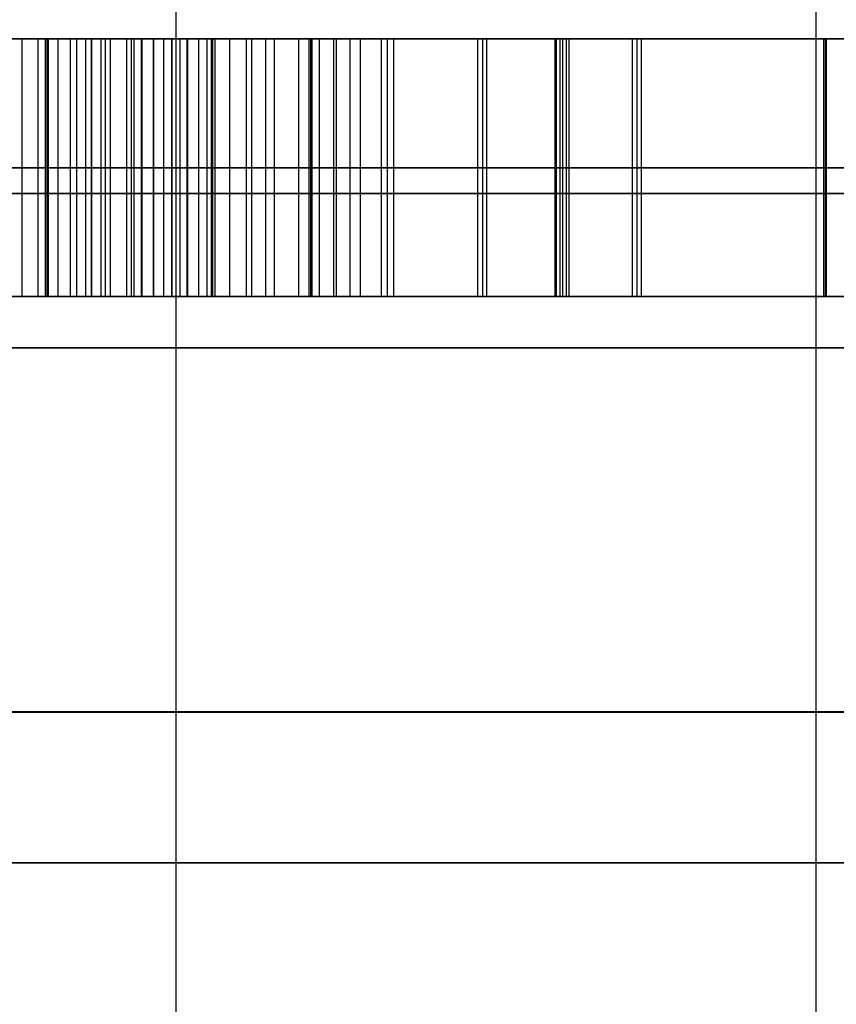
# Model space of a CAD drawing. Header units: millimetres. Extents: x 0 to 284, y -110 to 65.
# Tile 119 of 227: x 257.426 to 258.219, y -92.837 to -91.881. Entities that reach past the tile are written whole.
import ezdxf

# ---------------------------------------------------------------- set-up
doc = ezdxf.new("R2010")
doc.units = ezdxf.units.MM
doc.layers.add('Layer 01', color=7, linetype='Continuous', true_color=0x000000)

msp = doc.modelspace()

# ---------------------------------------------------------------- linework, layer by layer
at = {"layer": 'Layer 01'}
for p, q in [((257.57793, -106.2, 17.5149), (257.57793, -89.7, 17.5149)), ((257.45236, -91.9, 12.69545), (257.45236, -92.15, 12.69545)), ((257.49048, -92.15, 26.32869), (257.49048, -91.9, 26.32869)), ((257.53743, -92.15, 13.122), (257.53743, -91.9, 13.122)), ((257.61314, -91.9, 26.17273), (257.61314, -92.15, 26.17273)), ((257.65148, -92.15, 25.72203), (257.65148, -91.9, 25.72203)), ((257.66521, -92.15, 26.53177), (257.66521, -91.9, 26.53177)), ((257.70843, -91.9, 12.34987), (257.70843, -92.15, 12.34987)), ((257.73117, -92.15, 25.63278), (257.73117, -91.9, 25.63278)), ((257.78313, -91.9, 25.98374), (257.78313, -92.15, 25.98374)), ((257.87552, -91.9, 13.37794), (257.87552, -92.15, 13.37794)), ((257.94614, -92.15, 13.62921), (257.94614, -91.9, 13.62921)), ((257.94749, -92.15, 12.97914), (257.94749, -91.9, 12.97914)), ((257.95098, -92.15, 12.77917), (257.95098, -91.9, 12.77917)), ((257.95359, -92.15, 12.62919), (257.95359, -91.9, 12.62919)), ((257.95709, -92.15, 12.42922), (257.95709, -91.9, 12.42922)), ((257.9597, -92.15, 12.27924), (257.9597, -91.9, 12.27924)), ((258.02549, -91.9, 13.38056), (258.02549, -92.15, 13.38056)), ((258.20836, -91.9, 12.35859), (258.20836, -92.15, 12.35859)), ((257.87988, -92.025, 13.12798), (257.19498, -92.025, 13.11602)), ((257.1976, -92.025, 12.96605), (258.69737, -92.025, 12.99223)), ((257.20393, -92.025, 26.32368), (257.77702, -92.025, 26.33369)), ((257.613, -92.025, 26.1808), (257.20655, -92.025, 26.17371)), ((258.4509, -92.025, 12.78789), (257.45105, -92.025, 12.77044)), ((257.45105, -92.025, 12.77044), (257.45367, -92.025, 12.62046)), ((257.45367, -92.025, 12.62046), (258.45352, -92.025, 12.63792)), ((257.75687, -92.025, 26.53337), (257.57356, -92.025, 26.53017)), ((257.61328, -92.025, 26.16466), (257.613, -92.025, 26.1808)), ((257.62985, -92.025, 25.81229), (257.67311, -92.025, 25.63177)), ((257.78924, -92.025, 25.63379), (257.67311, -92.025, 25.63177)), ((258.20705, -92.025, 12.43358), (257.70712, -92.025, 12.42486)), ((257.70712, -92.025, 12.42486), (257.70974, -92.025, 12.27488)), ((257.70974, -92.025, 12.27488), (258.20967, -92.025, 12.28361)), ((257.77702, -92.025, 26.33369), (257.78924, -92.025, 25.63379)), ((258.02113, -92.025, 13.63052), (257.87115, -92.025, 13.6279)), ((257.87115, -92.025, 13.6279), (257.87988, -92.025, 13.12798)), ((258.02986, -92.025, 13.1306), (258.02113, -92.025, 13.63052)), ((258.69475, -92.025, 13.1422), (258.02986, -92.025, 13.1306)), ((258.20967, -92.025, 12.28361), (258.20705, -92.025, 12.43358)), ((257.77774, -92.15, 26.29227), (257.20465, -92.15, 26.28227)), ((257.45236, -92.15, 12.69545), (258.45221, -92.15, 12.7129)), ((257.70843, -92.15, 12.34987), (258.20836, -92.15, 12.35859)), ((257.87693, -92.15, 13.29707), (258.0269, -92.15, 13.29969)), ((257.95175, -92.15, 12.97921), (257.9404, -92.15, 13.62911)), ((257.95359, -92.15, 12.62919), (257.95098, -92.15, 12.77917)), ((257.9597, -92.15, 12.27924), (257.95709, -92.15, 12.42922))]:
    msp.add_line(p, q, dxfattribs=at)
at = {"layer": 'Layer 01', "extrusion": (-9.9898e-17, 1, -6.39099e-16)}
msp.add_arc((-250.5, 18.5, -91.9), 11.15, 89, 269, dxfattribs=at)
at = {"layer": 'Layer 01', "extrusion": (1.66134e-16, -1, -3.15555e-15)}
msp.add_arc((257.09899, 18.61519, 91.9), 2.25, 271, 91, dxfattribs=at)
at = {"layer": 'Layer 01', "extrusion": (0, 1, 0)}
msp.add_arc((-257.09899, 18.61519, -92.05), 2.25, 89, 269, dxfattribs=at)
at = {"layer": 'Layer 01', "extrusion": (-1.34351e-56, -1, -1.39125e-56)}
msp.add_arc((257.09899, 18.61519, 92.2), 2.25, 1, 91, dxfattribs=at)
at = {"layer": 'Layer 01', "extrusion": (-7.73711e-57, -1, 7.47164e-57)}
msp.add_arc((257.09899, 18.61519, 92.2), 2.25, 271, 1, dxfattribs=at)
at = {"layer": 'Layer 01', "extrusion": (6.99744e-18, 1, -4.00883e-16)}
for start, end in [(359, 179), (179, 359)]:
    msp.add_arc((-257.09899, 18.61519, -92.7), 1.25, start, end, dxfattribs=at)
at = {"layer": 'Layer 01'}
for points in [[(258.19928, -89.7, 19.09412), (258.19928, -97.95, 19.09412), (258.19928, -106.2, 19.09412)], [(257.19498, -91.9, 13.11602), (257.53743, -91.9, 13.122), (257.87988, -91.9, 13.12798)], [(258.69737, -91.9, 12.99223), (257.94749, -91.9, 12.97914), (257.1976, -91.9, 12.96605)], [(257.77702, -91.9, 26.33369), (257.49048, -91.9, 26.32869), (257.20393, -91.9, 26.32368)], [(257.20655, -91.9, 26.17371), (257.40977, -91.9, 26.17725), (257.613, -91.9, 26.1808)], [(257.42848, -92.15, 26.75449), (257.42848, -92.025, 26.75449), (257.42848, -91.9, 26.75449)], [(257.44419, -92.15, 25.66059), (257.44419, -92.025, 25.66059), (257.44419, -91.9, 25.66059)], [(257.45105, -91.9, 12.77044), (257.95098, -91.9, 12.77917), (258.4509, -91.9, 12.78789)], [(257.45105, -92.15, 12.77044), (257.45105, -92.025, 12.77044), (257.45105, -91.9, 12.77044)], [(257.45367, -91.9, 12.62046), (257.45236, -91.9, 12.69545), (257.45105, -91.9, 12.77044)], [(257.45126, -92.15, 25.82246), (257.45126, -92.025, 25.82246), (257.45126, -91.9, 25.82246)], [(257.45299, -92.15, 26.73773), (257.45299, -92.025, 26.73773), (257.45299, -91.9, 26.73773)], [(257.45367, -91.9, 12.62046), (257.45367, -92.025, 12.62046), (257.45367, -92.15, 12.62046)], [(258.45352, -91.9, 12.63792), (257.95359, -91.9, 12.62919), (257.45367, -91.9, 12.62046)], [(257.4634, -92.15, 26.9171), (257.4634, -92.025, 26.9171), (257.4634, -91.9, 26.9171)], [(257.47546, -92.15, 26.71859), (257.47546, -92.025, 26.71859), (257.47546, -91.9, 26.71859)], [(257.4816, -92.15, 25.84486), (257.4816, -92.025, 25.84486), (257.4816, -91.9, 25.84486)], [(257.49589, -92.15, 26.69759), (257.49589, -92.025, 26.69759), (257.49589, -91.9, 26.69759)], [(257.4963, -92.15, 25.68937), (257.4963, -92.025, 25.68937), (257.4963, -91.9, 25.68937)], [(257.50541, -92.15, 26.89804), (257.50541, -92.025, 26.89804), (257.50541, -91.9, 26.89804)], [(257.50954, -92.15, 25.87088), (257.50954, -92.025, 25.87088), (257.50954, -91.9, 25.87088)], [(257.51426, -92.15, 26.67473), (257.51426, -92.025, 26.67473), (257.51426, -91.9, 26.67473)], [(257.53032, -92.15, 26.64974), (257.53032, -92.025, 26.64974), (257.53032, -91.9, 26.64974)], [(257.53456, -92.15, 25.8997), (257.53456, -92.025, 25.8997), (257.53456, -91.9, 25.8997)], [(257.54434, -92.15, 26.62264), (257.54434, -92.025, 26.62264), (257.54434, -91.9, 26.62264)], [(257.54466, -92.15, 25.72407), (257.54466, -92.025, 25.72407), (257.54466, -91.9, 25.72407)], [(257.54513, -92.15, 26.87556), (257.54513, -92.025, 26.87556), (257.54513, -91.9, 26.87556)], [(257.55616, -92.15, 25.93055), (257.55616, -92.025, 25.93055), (257.55616, -91.9, 25.93055)], [(257.5563, -92.15, 26.59394), (257.5563, -92.025, 26.59394), (257.5563, -91.9, 26.59394)], [(257.56595, -92.15, 26.56311), (257.56595, -92.025, 26.56311), (257.56595, -91.9, 26.56311)], [(257.57356, -91.9, 26.53017), (257.57356, -92.025, 26.53017), (257.57356, -92.15, 26.53017)], [(257.57356, -91.9, 26.53017), (257.66521, -91.9, 26.53177), (257.75687, -91.9, 26.53337)], [(257.57433, -92.15, 25.96395), (257.57433, -92.025, 25.96395), (257.57433, -91.9, 25.96395)], [(257.58205, -92.15, 26.84937), (257.58205, -92.025, 26.84937), (257.58205, -91.9, 26.84937)], [(257.58882, -92.15, 25.99936), (257.58882, -92.025, 25.99936), (257.58882, -91.9, 25.99936)], [(257.58926, -92.15, 25.76522), (257.58926, -92.025, 25.76522), (257.58926, -91.9, 25.76522)], [(257.60013, -92.15, 26.03733), (257.60013, -92.025, 26.03733), (257.60013, -91.9, 26.03733)], [(257.60803, -92.15, 26.07757), (257.60803, -92.025, 26.07757), (257.60803, -91.9, 26.07757)], [(257.61224, -92.15, 26.11984), (257.61224, -92.025, 26.11984), (257.61224, -91.9, 26.11984)], [(257.613, -91.9, 26.1808), (257.613, -92.025, 26.1808), (257.613, -92.15, 26.1808)], [(257.613, -91.9, 26.1808), (257.61314, -91.9, 26.17273), (257.61328, -91.9, 26.16466)], [(257.61328, -91.9, 26.16466), (257.61328, -92.025, 26.16466), (257.61328, -92.15, 26.16466)], [(257.6159, -92.15, 26.82001), (257.6159, -92.025, 26.82001), (257.6159, -91.9, 26.82001)], [(257.62985, -91.9, 25.81229), (257.62985, -92.025, 25.81229), (257.62985, -92.15, 25.81229)], [(257.62985, -91.9, 25.81229), (257.65148, -91.9, 25.72203), (257.67311, -91.9, 25.63177)], [(257.64642, -92.15, 26.78747), (257.64642, -92.025, 26.78747), (257.64642, -91.9, 26.78747)], [(257.67311, -91.9, 25.63177), (257.67311, -92.025, 25.63177), (257.67311, -92.15, 25.63177)], [(257.67311, -91.9, 25.63177), (257.73117, -91.9, 25.63278), (257.78924, -91.9, 25.63379)], [(257.67361, -92.15, 26.75226), (257.67361, -92.025, 26.75226), (257.67361, -91.9, 26.75226)], [(257.69719, -92.15, 26.71438), (257.69719, -92.025, 26.71438), (257.69719, -91.9, 26.71438)], [(257.70712, -91.9, 12.42486), (257.95709, -91.9, 12.42922), (258.20705, -91.9, 12.43358)], [(257.70712, -92.15, 12.42486), (257.70712, -92.025, 12.42486), (257.70712, -91.9, 12.42486)], [(257.70974, -91.9, 12.27488), (257.70843, -91.9, 12.34987), (257.70712, -91.9, 12.42486)], [(257.70974, -91.9, 12.27488), (257.70974, -92.025, 12.27488), (257.70974, -92.15, 12.27488)], [(258.20967, -91.9, 12.28361), (257.9597, -91.9, 12.27924), (257.70974, -91.9, 12.27488)], [(257.71718, -92.15, 26.67332), (257.71718, -92.025, 26.67332), (257.71718, -91.9, 26.67332)], [(257.73383, -92.15, 26.62959), (257.73383, -92.025, 26.62959), (257.73383, -91.9, 26.62959)], [(257.74714, -92.15, 26.58294), (257.74714, -92.025, 26.58294), (257.74714, -91.9, 26.58294)], [(257.75687, -91.9, 26.53337), (257.75687, -92.025, 26.53337), (257.75687, -92.15, 26.53337)], [(257.78924, -91.9, 25.63379), (257.78313, -91.9, 25.98374), (257.77702, -91.9, 26.33369)], [(257.77702, -91.9, 26.33369), (257.77702, -92.025, 26.33369), (257.77702, -92.15, 26.33369)], [(257.78924, -91.9, 25.63379), (257.78924, -92.025, 25.63379), (257.78924, -92.15, 25.63379)], [(257.87115, -91.9, 13.6279), (257.94614, -91.9, 13.62921), (258.02113, -91.9, 13.63052)], [(257.87115, -92.15, 13.6279), (257.87115, -92.025, 13.6279), (257.87115, -91.9, 13.6279)], [(257.87988, -91.9, 13.12798), (257.87552, -91.9, 13.37794), (257.87115, -91.9, 13.6279)], [(257.87988, -92.15, 13.12798), (257.87988, -92.025, 13.12798), (257.87988, -91.9, 13.12798)], [(258.02113, -91.9, 13.63052), (258.02549, -91.9, 13.38056), (258.02986, -91.9, 13.1306)], [(258.02113, -92.15, 13.63052), (258.02113, -92.025, 13.63052), (258.02113, -91.9, 13.63052)], [(258.02986, -91.9, 13.1306), (258.36231, -91.9, 13.1364), (258.69475, -91.9, 13.1422)], [(258.02986, -92.15, 13.1306), (258.02986, -92.025, 13.1306), (258.02986, -91.9, 13.1306)], [(258.20705, -91.9, 12.43358), (258.20836, -91.9, 12.35859), (258.20967, -91.9, 12.28361)], [(258.20705, -92.15, 12.43358), (258.20705, -92.025, 12.43358), (258.20705, -91.9, 12.43358)], [(258.20967, -92.15, 12.28361), (258.20967, -92.025, 12.28361), (258.20967, -91.9, 12.28361)], [(257.19498, -92.15, 13.11602), (257.53743, -92.15, 13.122), (257.87988, -92.15, 13.12798)], [(258.69737, -92.15, 12.99223), (257.94749, -92.15, 12.97914), (257.1976, -92.15, 12.96605)], [(257.77702, -92.15, 26.33369), (257.49048, -92.15, 26.32869), (257.20393, -92.15, 26.32368)], [(257.20655, -92.15, 26.17371), (257.40977, -92.15, 26.17725), (257.613, -92.15, 26.1808)], [(257.45105, -92.15, 12.77044), (257.95098, -92.15, 12.77917), (258.4509, -92.15, 12.78789)], [(257.45367, -92.15, 12.62046), (257.45236, -92.15, 12.69545), (257.45105, -92.15, 12.77044)], [(258.45352, -92.15, 12.63792), (257.95359, -92.15, 12.62919), (257.45367, -92.15, 12.62046)], [(257.57356, -92.15, 26.53017), (257.66521, -92.15, 26.53177), (257.75687, -92.15, 26.53337)], [(257.613, -92.15, 26.1808), (257.61314, -92.15, 26.17273), (257.61328, -92.15, 26.16466)], [(257.62985, -92.15, 25.81229), (257.65148, -92.15, 25.72203), (257.67311, -92.15, 25.63177)], [(257.67311, -92.15, 25.63177), (257.73117, -92.15, 25.63278), (257.78924, -92.15, 25.63379)], [(257.70712, -92.15, 12.42486), (257.95709, -92.15, 12.42922), (258.20705, -92.15, 12.43358)], [(257.70974, -92.15, 12.27488), (257.70843, -92.15, 12.34987), (257.70712, -92.15, 12.42486)], [(258.20967, -92.15, 12.28361), (257.9597, -92.15, 12.27924), (257.70974, -92.15, 12.27488)], [(257.78924, -92.15, 25.63379), (257.78313, -92.15, 25.98374), (257.77702, -92.15, 26.33369)], [(257.87115, -92.15, 13.6279), (257.94614, -92.15, 13.62921), (258.02113, -92.15, 13.63052)], [(257.87988, -92.15, 13.12798), (257.87552, -92.15, 13.37794), (257.87115, -92.15, 13.6279)], [(258.02113, -92.15, 13.63052), (258.02549, -92.15, 13.38056), (258.02986, -92.15, 13.1306)], [(258.02986, -92.15, 13.1306), (258.36231, -92.15, 13.1364), (258.69475, -92.15, 13.1422)], [(258.20705, -92.15, 12.43358), (258.20836, -92.15, 12.35859), (258.20967, -92.15, 12.28361)]]:
    msp.add_open_spline(points, degree=2, dxfattribs=at)
for points, knots in [([(257.19639, -91.9, 25.60678), (257.21897, -91.9, 25.60777), (257.26312, -91.9, 25.60972), (257.32744, -91.9, 25.61999), (257.38781, -91.9, 25.63673), (257.44444, -91.9, 25.6593), (257.49691, -91.9, 25.6884), (257.54571, -91.9, 25.72336), (257.59066, -91.9, 25.7646), (257.61668, -91.9, 25.79627), (257.62985, -91.9, 25.81229)], [-1, -1, -1, -1, -0.863699, -0.733578, -0.608087, -0.486421, -0.366714, -0.247018, -0.124988, 0, 0, 0, 0]), ([(257.21216, -91.9, 26.80723), (257.22406, -91.9, 26.8073), (257.24741, -91.9, 26.80743), (257.28157, -91.9, 26.80415), (257.31416, -91.9, 26.79912), (257.34515, -91.9, 26.79159), (257.37453, -91.9, 26.78158), (257.40258, -91.9, 26.76975), (257.42861, -91.9, 26.75482), (257.4533, -91.9, 26.73823), (257.47571, -91.9, 26.71895), (257.49623, -91.9, 26.69788), (257.51478, -91.9, 26.67495), (257.53087, -91.9, 26.64974), (257.54477, -91.9, 26.62263), (257.55691, -91.9, 26.59374), (257.56657, -91.9, 26.56274), (257.57119, -91.9, 26.54119), (257.57356, -91.9, 26.53017)], [-1, -1, -1, -1, -0.928756, -0.860273, -0.79481, -0.731391, -0.669571, -0.609085, -0.549442, -0.490164, -0.431239, -0.372768, -0.31423, -0.254942, -0.194035, -0.131969, -0.067491, 0, 0, 0, 0]), ([(257.75687, -91.9, 26.53337), (257.75392, -91.9, 26.54996), (257.74815, -91.9, 26.58248), (257.73462, -91.9, 26.62926), (257.71794, -91.9, 26.67323), (257.69808, -91.9, 26.71447), (257.67425, -91.9, 26.75265), (257.64691, -91.9, 26.78794), (257.61642, -91.9, 26.82064), (257.58236, -91.9, 26.85001), (257.54547, -91.9, 26.87633), (257.50554, -91.9, 26.89866), (257.46344, -91.9, 26.918), (257.41856, -91.9, 26.93296), (257.37132, -91.9, 26.94463), (257.32157, -91.9, 26.95295), (257.26921, -91.9, 26.95717), (257.23351, -91.9, 26.95726), (257.21527, -91.9, 26.95731)], [-1, -1, -1, -1, -0.933522, -0.869687, -0.80812, -0.748024, -0.689317, -0.630789, -0.57208, -0.513117, -0.453559, -0.393498, -0.332801, -0.270911, -0.207076, -0.140874, -0.072, 0, 0, 0, 0]), ([(257.61328, -91.9, 26.16466), (257.61316, -91.9, 26.14971), (257.61293, -91.9, 26.1206), (257.60875, -91.9, 26.07796), (257.60087, -91.9, 26.03762), (257.58955, -91.9, 25.99958), (257.57501, -91.9, 25.96372), (257.55684, -91.9, 25.93027), (257.53496, -91.9, 25.89917), (257.51001, -91.9, 25.87042), (257.4822, -91.9, 25.84437), (257.45151, -91.9, 25.82188), (257.41866, -91.9, 25.80243), (257.38342, -91.9, 25.78639), (257.34568, -91.9, 25.77407), (257.30578, -91.9, 25.76473), (257.26339, -91.9, 25.7591), (257.2344, -91.9, 25.75785), (257.21955, -91.9, 25.7572)], [-1, -1, -1, -1, -0.929945, -0.863567, -0.799472, -0.737565, -0.67777, -0.618359, -0.559506, -0.499855, -0.440205, -0.381259, -0.321847, -0.261518, -0.200121, -0.136027, -0.069648, 0, 0, 0, 0]), ([(257.62985, -92.025, 25.81229), (257.61668, -92.025, 25.79627), (257.59066, -92.025, 25.7646), (257.54571, -92.025, 25.72336), (257.49691, -92.025, 25.6884), (257.44444, -92.025, 25.6593), (257.38781, -92.025, 25.63673), (257.32744, -92.025, 25.61999), (257.26312, -92.025, 25.60972), (257.21897, -92.025, 25.60777), (257.19639, -92.025, 25.60678)], [0, 0, 0, 0, 0.124988, 0.247018, 0.366714, 0.486421, 0.608087, 0.733578, 0.863699, 1, 1, 1, 1]), ([(257.57356, -92.025, 26.53017), (257.57119, -92.025, 26.54119), (257.56657, -92.025, 26.56274), (257.55691, -92.025, 26.59374), (257.54477, -92.025, 26.62263), (257.53087, -92.025, 26.64974), (257.51478, -92.025, 26.67495), (257.49623, -92.025, 26.69788), (257.47571, -92.025, 26.71895), (257.4533, -92.025, 26.73823), (257.42861, -92.025, 26.75482), (257.40258, -92.025, 26.76975), (257.37453, -92.025, 26.78158), (257.34515, -92.025, 26.79159), (257.31416, -92.025, 26.79912), (257.28157, -92.025, 26.80415), (257.24741, -92.025, 26.80743), (257.22406, -92.025, 26.8073), (257.21216, -92.025, 26.80723)], [0, 0, 0, 0, 0.067491, 0.131969, 0.194035, 0.254942, 0.31423, 0.372768, 0.431239, 0.490164, 0.549442, 0.609085, 0.669571, 0.731391, 0.79481, 0.860273, 0.928756, 1, 1, 1, 1]), ([(257.21527, -92.025, 26.95731), (257.23351, -92.025, 26.95726), (257.26921, -92.025, 26.95717), (257.32157, -92.025, 26.95295), (257.37132, -92.025, 26.94463), (257.41856, -92.025, 26.93296), (257.46344, -92.025, 26.918), (257.50554, -92.025, 26.89866), (257.54547, -92.025, 26.87633), (257.58236, -92.025, 26.85001), (257.61642, -92.025, 26.82064), (257.64691, -92.025, 26.78794), (257.67425, -92.025, 26.75265), (257.69808, -92.025, 26.71447), (257.71794, -92.025, 26.67323), (257.73462, -92.025, 26.62926), (257.74815, -92.025, 26.58248), (257.75392, -92.025, 26.54996), (257.75687, -92.025, 26.53337)], [0, 0, 0, 0, 0.072, 0.140874, 0.207076, 0.270911, 0.332801, 0.393498, 0.453559, 0.513117, 0.57208, 0.630789, 0.689317, 0.748024, 0.80812, 0.869687, 0.933522, 1, 1, 1, 1]), ([(257.21955, -92.025, 25.7572), (257.2344, -92.025, 25.75785), (257.26339, -92.025, 25.7591), (257.30578, -92.025, 25.76473), (257.34568, -92.025, 25.77407), (257.38342, -92.025, 25.78639), (257.41866, -92.025, 25.80243), (257.45151, -92.025, 25.82188), (257.4822, -92.025, 25.84437), (257.51001, -92.025, 25.87042), (257.53496, -92.025, 25.89917), (257.55684, -92.025, 25.93027), (257.57501, -92.025, 25.96372), (257.58955, -92.025, 25.99958), (257.60087, -92.025, 26.03762), (257.60875, -92.025, 26.07796), (257.61293, -92.025, 26.1206), (257.61316, -92.025, 26.14971), (257.61328, -92.025, 26.16466)], [0, 0, 0, 0, 0.069648, 0.136027, 0.200121, 0.261518, 0.321847, 0.381259, 0.440205, 0.499855, 0.559506, 0.618359, 0.67777, 0.737565, 0.799472, 0.863567, 0.929945, 1, 1, 1, 1]), ([(257.19639, -92.15, 25.60678), (257.21897, -92.15, 25.60777), (257.26312, -92.15, 25.60972), (257.32744, -92.15, 25.61999), (257.38781, -92.15, 25.63673), (257.44444, -92.15, 25.6593), (257.49691, -92.15, 25.6884), (257.54571, -92.15, 25.72336), (257.59066, -92.15, 25.7646), (257.61668, -92.15, 25.79627), (257.62985, -92.15, 25.81229)], [-1, -1, -1, -1, -0.863699, -0.733578, -0.608087, -0.486421, -0.366714, -0.247018, -0.124988, 0, 0, 0, 0]), ([(257.21216, -92.15, 26.80723), (257.22406, -92.15, 26.8073), (257.24741, -92.15, 26.80743), (257.28157, -92.15, 26.80415), (257.31416, -92.15, 26.79912), (257.34515, -92.15, 26.79159), (257.37453, -92.15, 26.78158), (257.40258, -92.15, 26.76975), (257.42861, -92.15, 26.75482), (257.4533, -92.15, 26.73823), (257.47571, -92.15, 26.71895), (257.49623, -92.15, 26.69788), (257.51478, -92.15, 26.67495), (257.53087, -92.15, 26.64974), (257.54477, -92.15, 26.62263), (257.55691, -92.15, 26.59374), (257.56657, -92.15, 26.56274), (257.57119, -92.15, 26.54119), (257.57356, -92.15, 26.53017)], [-1, -1, -1, -1, -0.928756, -0.860273, -0.79481, -0.731391, -0.669571, -0.609085, -0.549442, -0.490164, -0.431239, -0.372768, -0.31423, -0.254942, -0.194035, -0.131969, -0.067491, 0, 0, 0, 0]), ([(257.75687, -92.15, 26.53337), (257.75392, -92.15, 26.54996), (257.74815, -92.15, 26.58248), (257.73462, -92.15, 26.62926), (257.71794, -92.15, 26.67323), (257.69808, -92.15, 26.71447), (257.67425, -92.15, 26.75265), (257.64691, -92.15, 26.78794), (257.61642, -92.15, 26.82064), (257.58236, -92.15, 26.85001), (257.54547, -92.15, 26.87633), (257.50554, -92.15, 26.89866), (257.46344, -92.15, 26.918), (257.41856, -92.15, 26.93296), (257.37132, -92.15, 26.94463), (257.32157, -92.15, 26.95295), (257.26921, -92.15, 26.95717), (257.23351, -92.15, 26.95726), (257.21527, -92.15, 26.95731)], [-1, -1, -1, -1, -0.933522, -0.869687, -0.80812, -0.748024, -0.689317, -0.630789, -0.57208, -0.513117, -0.453559, -0.393498, -0.332801, -0.270911, -0.207076, -0.140874, -0.072, 0, 0, 0, 0]), ([(257.61328, -92.15, 26.16466), (257.61316, -92.15, 26.14971), (257.61293, -92.15, 26.1206), (257.60875, -92.15, 26.07796), (257.60087, -92.15, 26.03762), (257.58955, -92.15, 25.99958), (257.57501, -92.15, 25.96372), (257.55684, -92.15, 25.93027), (257.53496, -92.15, 25.89917), (257.51001, -92.15, 25.87042), (257.4822, -92.15, 25.84437), (257.45151, -92.15, 25.82188), (257.41866, -92.15, 25.80243), (257.38342, -92.15, 25.78639), (257.34568, -92.15, 25.77407), (257.30578, -92.15, 25.76473), (257.26339, -92.15, 25.7591), (257.2344, -92.15, 25.75785), (257.21955, -92.15, 25.7572)], [-1, -1, -1, -1, -0.929945, -0.863567, -0.799472, -0.737565, -0.67777, -0.618359, -0.559506, -0.499855, -0.440205, -0.381259, -0.321847, -0.261518, -0.200121, -0.136027, -0.069648, 0, 0, 0, 0]), ([(258.84873, -92.7, 18.64573), (258.84679, -92.7, 18.75689), (258.82857, -92.7, 18.9205), (258.78053, -92.7, 19.1059), (258.74982, -92.7, 19.19723), (258.73522, -92.7, 19.23608), (258.72516, -92.7, 19.26191), (258.72042, -92.7, 19.27373), (258.62199, -92.7, 19.51043), (258.48815, -92.7, 19.70637), (258.22789, -92.7, 19.95786), (258.08783, -92.7, 20.06814), (257.90704, -92.7, 20.16974), (257.8123, -92.7, 20.21378), (257.77077, -92.7, 20.23121), (257.74287, -92.7, 20.2425), (257.72767, -92.7, 20.24842), (257.50654, -92.7, 20.3316), (257.29113, -92.7, 20.36881), (257.06845, -92.7, 20.36492)], [0, 0, 0, 0, 0.345041, 0.517562, 0.603822, 0.646953, 0.646953, 0.690083, 0.690083, 1.380165, 1.380165, 1.725207, 1.897727, 1.983988, 2.027118, 2.027118, 2.070248, 2.070248, 2.760331, 2.760331, 2.760331, 2.760331]), ([(258.84873, -92.7, 18.64573), (258.85262, -92.7, 18.42305), (258.81541, -92.7, 18.20765), (258.73223, -92.7, 17.98651), (258.72631, -92.7, 17.97131), (258.71501, -92.7, 17.94341), (258.69759, -92.7, 17.90188), (258.65355, -92.7, 17.80714), (258.55195, -92.7, 17.62635), (258.44167, -92.7, 17.48629), (258.19018, -92.7, 17.22603), (257.99424, -92.7, 17.09219), (257.75754, -92.7, 16.99376), (257.74572, -92.7, 16.98902), (257.71989, -92.7, 16.97896), (257.68104, -92.7, 16.96437), (257.58971, -92.7, 16.93365), (257.40431, -92.7, 16.88561), (257.2407, -92.7, 16.86739), (257.12954, -92.7, 16.86545)], [-2.760331, -2.760331, -2.760331, -2.760331, -2.070248, -2.070248, -2.027118, -2.027118, -1.983988, -1.897727, -1.725207, -1.380165, -1.380165, -0.690083, -0.690083, -0.646953, -0.646953, -0.603822, -0.517562, -0.345041, 0, 0, 0, 0])]:
    msp.add_open_spline(points, degree=3, knots=knots, dxfattribs=at)
msp.add_rational_spline([(259.20223, -92.55356, 18.6519), (259.1288, -92.55356, 22.85836), (254.92234, -92.55356, 22.78493), (254.99576, -92.55356, 18.57847)], [0.853553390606, 0.284517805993, 0.284517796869, 0.853553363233], degree=3, dxfattribs=at)
msp.add_rational_spline([(254.9959, -92.55369, 18.57848), (255.01728, -92.55369, 17.35374), (255.89492, -92.55369, 16.50204), (257.11588, -92.55369, 16.51184), (258.35722, -92.55369, 16.52181), (259.22375, -92.55369, 17.41071), (259.20209, -92.55369, 18.6519)], [0.846958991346, 0.685015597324, 0.687213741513, 0.853553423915, 0.684986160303, 0.684986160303, 0.853553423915], degree=3, knots=[0.0066074, 0.0066074, 0.0066074, 0.0066074, 0.5, 0.5, 0.5, 1, 1, 1, 1], dxfattribs=at)

doc.saveas('drawing.dxf')
